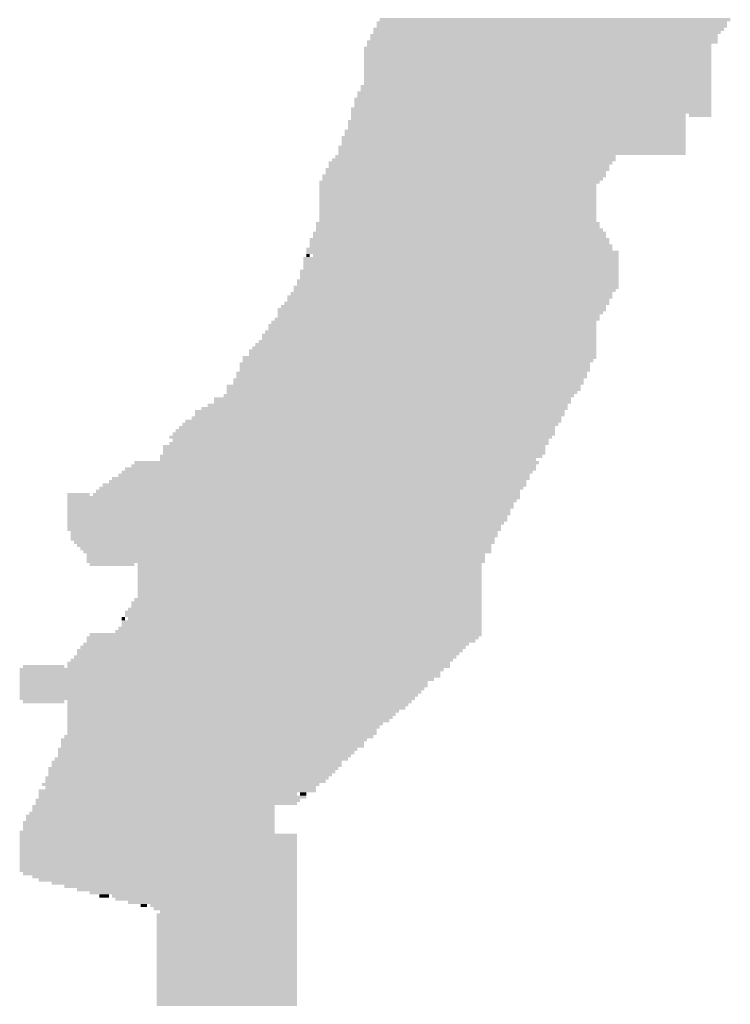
# Model space of a CAD drawing. Extents: x 0 to 579, y 0 to 878.
# Tile 31 of 34: x 368 to 428, y 676 to 759. Entities that reach past the tile are written whole.
import ezdxf

# ---------------------------------------------------------------- set-up
doc = ezdxf.new("R2010")
doc.units = 0
doc.header["$MEASUREMENT"] = 0

msp = doc.modelspace()

# ---------------------------------------------------------------- linework, layer by layer
at = {"color": 7, "linetype": 'Continuous', "lineweight": 0}
for points in [[(398.551, 759.011), (428.193, 759.011), (398.551, 759.28), (428.193, 759.28)], [(398.012, 758.202), (427.654, 758.202), (398.012, 758.472), (427.654, 758.472)], [(398.012, 757.933), (427.384, 757.933), (398.012, 758.202), (427.384, 758.202)], [(398.281, 758.741), (427.923, 758.741), (398.281, 759.011), (427.923, 759.011)], [(398.281, 758.472), (427.923, 758.472), (398.281, 758.741), (427.923, 758.741)], [(397.473, 757.125), (427.115, 757.125), (397.473, 757.394), (427.115, 757.394)], [(397.742, 757.664), (427.115, 757.664), (397.742, 757.933), (427.115, 757.933)], [(397.742, 757.394), (427.115, 757.394), (397.742, 757.664), (427.115, 757.664)], [(397.203, 756.586), (426.576, 756.586), (397.203, 756.856), (426.576, 756.856)], [(397.203, 756.317), (426.576, 756.317), (397.203, 756.586), (426.576, 756.586)], [(397.473, 756.856), (426.576, 756.856), (397.473, 757.125), (426.576, 757.125)], [(397.203, 756.048), (426.576, 756.048), (397.203, 756.317), (426.576, 756.317)], [(397.203, 755.778), (426.576, 755.778), (397.203, 756.048), (426.576, 756.048)], [(397.203, 755.509), (426.576, 755.509), (397.203, 755.778), (426.576, 755.778)], [(397.203, 755.24), (426.576, 755.24), (397.203, 755.509), (426.576, 755.509)], [(397.203, 754.97), (426.576, 754.97), (397.203, 755.24), (426.576, 755.24)], [(397.203, 754.701), (426.576, 754.701), (397.203, 754.97), (426.576, 754.97)], [(397.203, 754.432), (426.576, 754.432), (397.203, 754.701), (426.576, 754.701)], [(397.203, 754.162), (426.576, 754.162), (397.203, 754.432), (426.576, 754.432)], [(397.203, 753.893), (426.576, 753.893), (397.203, 754.162), (426.576, 754.162)], [(396.934, 753.354), (426.576, 753.354), (396.934, 753.624), (426.576, 753.624)], [(396.934, 753.085), (426.576, 753.085), (396.934, 753.354), (426.576, 753.354)], [(397.203, 753.624), (426.576, 753.624), (397.203, 753.893), (426.576, 753.893)], [(396.395, 752.277), (426.576, 752.277), (396.395, 752.546), (426.576, 752.546)], [(396.664, 752.816), (426.576, 752.816), (396.664, 753.085), (426.576, 753.085)], [(396.664, 752.546), (426.576, 752.546), (396.664, 752.816), (426.576, 752.816)], [(396.125, 751.469), (426.576, 751.469), (396.125, 751.738), (426.576, 751.738)], [(396.395, 752.008), (426.576, 752.008), (396.395, 752.277), (426.576, 752.277)], [(396.395, 751.738), (426.576, 751.738), (396.395, 752.008), (426.576, 752.008)], [(396.125, 751.2), (426.576, 751.2), (396.125, 751.469), (426.576, 751.469)], [(396.125, 750.93), (424.42, 750.93), (396.125, 751.2), (424.42, 751.2)], [(396.125, 750.661), (424.42, 750.661), (396.125, 750.93), (424.42, 750.93)], [(424.689, 750.93), (426.576, 750.93), (424.689, 751.2), (426.576, 751.2)], [(395.856, 750.392), (424.42, 750.392), (395.856, 750.661), (424.42, 750.661)], [(395.856, 750.122), (424.42, 750.122), (395.856, 750.392), (424.42, 750.392)], [(395.856, 749.853), (424.42, 749.853), (395.856, 750.122), (424.42, 750.122)], [(395.317, 749.045), (424.42, 749.045), (395.317, 749.314), (424.42, 749.314)], [(395.586, 749.583), (424.42, 749.583), (395.586, 749.853), (424.42, 749.853)], [(395.586, 749.314), (424.42, 749.314), (395.586, 749.583), (424.42, 749.583)], [(395.047, 748.237), (424.42, 748.237), (395.047, 748.506), (424.42, 748.506)], [(395.047, 747.967), (424.42, 747.967), (395.047, 748.237), (424.42, 748.237)], [(395.317, 748.775), (424.42, 748.775), (395.317, 749.045), (424.42, 749.045)], [(395.317, 748.506), (424.42, 748.506), (395.317, 748.775), (424.42, 748.775)], [(394.508, 747.159), (418.492, 747.159), (394.508, 747.429), (418.492, 747.429)], [(394.778, 747.429), (418.492, 747.429), (394.778, 747.698), (418.492, 747.698)], [(395.047, 747.698), (424.42, 747.698), (395.047, 747.967), (424.42, 747.967)], [(393.969, 746.351), (417.953, 746.351), (393.969, 746.621), (417.953, 746.621)], [(394.239, 746.89), (418.222, 746.89), (394.239, 747.159), (418.222, 747.159)], [(394.239, 746.621), (417.953, 746.621), (394.239, 746.89), (417.953, 746.89)], [(393.7, 745.813), (417.683, 745.813), (393.7, 746.082), (417.683, 746.082)], [(393.7, 745.543), (417.414, 745.543), (393.7, 745.813), (417.414, 745.813)], [(393.969, 746.082), (417.683, 746.082), (393.969, 746.351), (417.683, 746.351)], [(393.431, 745.274), (417.144, 745.274), (393.431, 745.543), (417.144, 745.543)], [(393.431, 745.005), (416.875, 745.005), (393.431, 745.274), (416.875, 745.274)], [(393.431, 744.735), (416.875, 744.735), (393.431, 745.005), (416.875, 745.005)], [(393.431, 744.466), (416.875, 744.466), (393.431, 744.735), (416.875, 744.735)], [(393.431, 744.197), (416.875, 744.197), (393.431, 744.466), (416.875, 744.466)], [(393.431, 743.927), (416.875, 743.927), (393.431, 744.197), (416.875, 744.197)], [(393.431, 743.658), (416.875, 743.658), (393.431, 743.927), (416.875, 743.927)], [(393.431, 743.389), (416.875, 743.389), (393.431, 743.658), (416.875, 743.658)], [(393.431, 743.119), (416.875, 743.119), (393.431, 743.389), (416.875, 743.389)], [(393.431, 742.85), (416.875, 742.85), (393.431, 743.119), (416.875, 743.119)], [(393.431, 742.581), (416.875, 742.581), (393.431, 742.85), (416.875, 742.85)], [(393.431, 742.311), (416.875, 742.311), (393.431, 742.581), (416.875, 742.581)], [(393.161, 741.773), (417.144, 741.773), (393.161, 742.042), (417.144, 742.042)], [(393.161, 741.503), (417.144, 741.503), (393.161, 741.773), (417.144, 741.773)], [(393.431, 742.042), (416.875, 742.042), (393.431, 742.311), (416.875, 742.311)], [(392.892, 740.964), (417.683, 740.964), (392.892, 741.234), (417.683, 741.234)], [(392.892, 740.695), (417.683, 740.695), (392.892, 740.964), (417.683, 740.964)], [(393.161, 741.234), (417.414, 741.234), (393.161, 741.503), (417.414, 741.503)], [(392.622, 740.426), (417.953, 740.426), (392.622, 740.695), (417.953, 740.695)], [(392.622, 740.156), (417.953, 740.156), (392.622, 740.426), (417.953, 740.426)], [(392.622, 739.887), (418.222, 739.887), (392.622, 740.156), (418.222, 740.156)], [(392.083, 738.81), (418.761, 738.81), (392.083, 739.079), (418.761, 739.079)], [(392.353, 739.618), (418.222, 739.618), (392.353, 739.887), (418.222, 739.887)], [(392.353, 739.348), (418.761, 739.348), (392.353, 739.618), (418.761, 739.618)], [(392.353, 739.079), (392.622, 739.079), (392.353, 739.348), (392.622, 739.348)], [(392.892, 739.079), (418.761, 739.079), (392.892, 739.348), (418.761, 739.348)], [(392.083, 738.54), (418.761, 738.54), (392.083, 738.81), (418.761, 738.81)], [(392.083, 738.271), (418.761, 738.271), (392.083, 738.54), (418.761, 738.54)], [(392.083, 738.002), (418.761, 738.002), (392.083, 738.271), (418.761, 738.271)], [(391.814, 737.732), (418.761, 737.732), (391.814, 738.002), (418.761, 738.002)], [(391.814, 737.463), (418.761, 737.463), (391.814, 737.732), (418.761, 737.732)], [(391.814, 737.194), (418.761, 737.194), (391.814, 737.463), (418.761, 737.463)], [(391.275, 736.386), (418.761, 736.386), (391.275, 736.655), (418.761, 736.655)], [(391.544, 736.924), (418.761, 736.924), (391.544, 737.194), (418.761, 737.194)], [(391.544, 736.655), (418.761, 736.655), (391.544, 736.924), (418.761, 736.924)], [(390.736, 735.578), (418.222, 735.578), (390.736, 735.847), (418.222, 735.847)], [(391.005, 735.847), (418.222, 735.847), (391.005, 736.116), (418.222, 736.116)], [(391.275, 736.116), (418.492, 736.116), (391.275, 736.386), (418.492, 736.386)], [(390.197, 734.77), (417.683, 734.77), (390.197, 735.039), (417.683, 735.039)], [(390.466, 735.039), (417.953, 735.039), (390.466, 735.308), (417.953, 735.308)], [(390.736, 735.308), (417.953, 735.308), (390.736, 735.578), (417.953, 735.578)], [(389.927, 734.5), (417.683, 734.5), (389.927, 734.77), (417.683, 734.77)], [(389.927, 734.231), (417.414, 734.231), (389.927, 734.5), (417.414, 734.5)], [(389.927, 733.962), (417.144, 733.962), (389.927, 734.231), (417.144, 734.231)], [(389.119, 733.154), (416.875, 733.154), (389.119, 733.423), (416.875, 733.423)], [(389.388, 733.423), (416.875, 733.423), (389.388, 733.692), (416.875, 733.692)], [(389.658, 733.692), (417.144, 733.692), (389.658, 733.962), (417.144, 733.962)], [(388.58, 732.345), (416.875, 732.345), (388.58, 732.615), (416.875, 732.615)], [(388.849, 732.615), (416.875, 732.615), (388.849, 732.884), (416.875, 732.884)], [(389.119, 732.884), (416.875, 732.884), (389.119, 733.154), (416.875, 733.154)], [(388.041, 731.537), (416.875, 731.537), (388.041, 731.807), (416.875, 731.807)], [(388.311, 731.807), (416.875, 731.807), (388.311, 732.076), (416.875, 732.076)], [(388.58, 732.076), (416.875, 732.076), (388.58, 732.345), (416.875, 732.345)], [(387.502, 730.999), (416.875, 730.999), (387.502, 731.268), (416.875, 731.268)], [(387.502, 730.729), (416.875, 730.729), (387.502, 730.999), (416.875, 730.999)], [(387.772, 731.268), (416.875, 731.268), (387.772, 731.537), (416.875, 731.537)], [(386.694, 729.921), (416.336, 729.921), (386.694, 730.191), (416.336, 730.191)], [(386.694, 729.652), (416.336, 729.652), (386.694, 729.921), (416.336, 729.921)], [(386.963, 730.46), (416.875, 730.46), (386.963, 730.729), (416.875, 730.729)], [(386.963, 730.191), (416.605, 730.191), (386.963, 730.46), (416.605, 730.46)], [(386.424, 729.113), (416.066, 729.113), (386.424, 729.383), (416.066, 729.383)], [(386.424, 728.844), (416.066, 728.844), (386.424, 729.113), (416.066, 729.113)], [(386.694, 729.383), (416.336, 729.383), (386.694, 729.652), (416.336, 729.652)], [(385.616, 728.036), (415.527, 728.036), (385.616, 728.305), (415.527, 728.305)], [(386.155, 728.575), (415.797, 728.575), (386.155, 728.844), (415.797, 728.844)], [(386.155, 728.305), (415.797, 728.305), (386.155, 728.575), (415.797, 728.575)], [(385.346, 727.228), (414.988, 727.228), (385.346, 727.497), (414.988, 727.497)], [(385.616, 727.767), (415.527, 727.767), (385.616, 728.036), (415.527, 728.036)], [(385.616, 727.497), (415.258, 727.497), (385.616, 727.767), (415.258, 727.767)], [(383.999, 726.42), (414.449, 726.42), (383.999, 726.689), (414.449, 726.689)], [(384.538, 726.959), (414.719, 726.959), (384.538, 727.228), (414.719, 727.228)], [(384.538, 726.689), (414.719, 726.689), (384.538, 726.959), (414.719, 726.959)], [(382.921, 725.881), (414.18, 725.881), (382.921, 726.151), (414.18, 726.151)], [(382.921, 725.612), (414.18, 725.612), (382.921, 725.881), (414.18, 725.881)], [(383.46, 726.151), (414.449, 726.151), (383.46, 726.42), (414.449, 726.42)], [(381.843, 724.804), (413.641, 724.804), (381.843, 725.073), (413.641, 725.073)], [(382.113, 725.073), (413.91, 725.073), (382.113, 725.343), (413.91, 725.343)], [(382.652, 725.343), (413.91, 725.343), (382.652, 725.612), (413.91, 725.612)], [(381.035, 723.996), (413.372, 723.996), (381.035, 724.265), (413.372, 724.265)], [(381.304, 724.265), (413.372, 724.265), (381.304, 724.535), (413.372, 724.535)], [(381.574, 724.535), (413.372, 724.535), (381.574, 724.804), (413.372, 724.804)], [(380.765, 723.726), (413.102, 723.726), (380.765, 723.996), (413.102, 723.996)], [(380.765, 723.188), (412.833, 723.188), (380.765, 723.457), (412.833, 723.457)], [(381.035, 723.457), (412.833, 723.457), (381.035, 723.726), (412.833, 723.726)], [(380.226, 722.918), (412.563, 722.918), (380.226, 723.188), (412.563, 723.188)], [(380.226, 722.649), (412.563, 722.649), (380.226, 722.918), (412.563, 722.918)], [(380.226, 722.38), (412.563, 722.38), (380.226, 722.649), (412.563, 722.649)], [(377.801, 721.572), (412.024, 721.572), (377.801, 721.841), (412.024, 721.841)], [(379.957, 722.11), (412.294, 722.11), (379.957, 722.38), (412.294, 722.38)], [(379.957, 721.841), (411.755, 721.841), (379.957, 722.11), (411.755, 722.11)], [(376.454, 720.494), (411.216, 720.494), (376.454, 720.764), (411.216, 720.764)], [(376.723, 720.764), (411.485, 720.764), (376.723, 721.033), (411.485, 721.033)], [(376.993, 721.033), (411.755, 721.033), (376.993, 721.302), (411.755, 721.302)], [(377.532, 721.302), (411.755, 721.302), (377.532, 721.572), (411.755, 721.572)], [(375.106, 719.686), (410.946, 719.686), (375.106, 719.956), (410.946, 719.956)], [(375.645, 719.956), (410.946, 719.956), (375.645, 720.225), (410.946, 720.225)], [(375.915, 720.225), (411.216, 720.225), (375.915, 720.494), (411.216, 720.494)], [(372.142, 718.878), (374.028, 718.878), (372.142, 719.148), (374.028, 719.148)], [(374.298, 718.878), (410.407, 718.878), (374.298, 719.148), (410.407, 719.148)], [(374.567, 719.148), (410.407, 719.148), (374.567, 719.417), (410.407, 719.417)], [(374.837, 719.417), (410.677, 719.417), (374.837, 719.686), (410.677, 719.686)], [(372.142, 718.609), (410.407, 718.609), (372.142, 718.878), (410.407, 718.878)], [(372.142, 718.34), (410.138, 718.34), (372.142, 718.609), (410.138, 718.609)], [(372.142, 718.07), (409.868, 718.07), (372.142, 718.34), (409.868, 718.34)], [(372.142, 717.801), (409.868, 717.801), (372.142, 718.07), (409.868, 718.07)], [(372.142, 717.532), (409.599, 717.532), (372.142, 717.801), (409.599, 717.801)], [(372.142, 717.262), (409.599, 717.262), (372.142, 717.532), (409.599, 717.532)], [(372.142, 716.993), (409.329, 716.993), (372.142, 717.262), (409.329, 717.262)], [(372.142, 716.724), (409.329, 716.724), (372.142, 716.993), (409.329, 716.993)], [(372.142, 716.454), (409.06, 716.454), (372.142, 716.724), (409.06, 716.724)], [(372.142, 716.185), (408.79, 716.185), (372.142, 716.454), (408.79, 716.454)], [(372.142, 715.916), (408.79, 715.916), (372.142, 716.185), (408.79, 716.185)], [(372.412, 715.646), (408.521, 715.646), (372.412, 715.916), (408.521, 715.916)], [(372.412, 715.377), (408.521, 715.377), (372.412, 715.646), (408.521, 715.646)], [(372.412, 715.107), (408.252, 715.107), (372.412, 715.377), (408.252, 715.377)], [(372.681, 714.838), (408.252, 714.838), (372.681, 715.107), (408.252, 715.107)], [(372.951, 714.569), (407.982, 714.569), (372.951, 714.838), (407.982, 714.838)], [(373.22, 714.299), (407.982, 714.299), (373.22, 714.569), (407.982, 714.569)], [(373.49, 714.03), (407.982, 714.03), (373.49, 714.299), (407.982, 714.299)], [(373.759, 713.761), (407.443, 713.761), (373.759, 714.03), (407.443, 714.03)], [(373.759, 713.491), (407.443, 713.491), (373.759, 713.761), (407.443, 713.761)], [(373.759, 713.222), (407.443, 713.222), (373.759, 713.491), (407.443, 713.491)], [(374.028, 712.953), (377.801, 712.953), (374.028, 713.222), (377.801, 713.222)], [(378.071, 712.953), (407.174, 712.953), (378.071, 713.222), (407.174, 713.222)], [(378.071, 712.683), (407.174, 712.683), (378.071, 712.953), (407.174, 712.953)], [(378.071, 712.414), (407.174, 712.414), (378.071, 712.683), (407.174, 712.683)], [(378.071, 712.145), (407.174, 712.145), (378.071, 712.414), (407.174, 712.414)], [(378.071, 711.875), (407.174, 711.875), (378.071, 712.145), (407.174, 712.145)], [(378.071, 711.606), (407.174, 711.606), (378.071, 711.875), (407.174, 711.875)], [(378.071, 711.337), (407.174, 711.337), (378.071, 711.606), (407.174, 711.606)], [(378.071, 711.067), (407.174, 711.067), (378.071, 711.337), (407.174, 711.337)], [(378.071, 710.798), (407.174, 710.798), (378.071, 711.067), (407.174, 711.067)], [(378.071, 710.529), (407.174, 710.529), (378.071, 710.798), (407.174, 710.798)], [(377.532, 709.721), (407.174, 709.721), (377.532, 709.99), (407.174, 709.99)], [(377.801, 709.99), (407.174, 709.99), (377.801, 710.259), (407.174, 710.259)], [(378.071, 710.259), (407.174, 710.259), (378.071, 710.529), (407.174, 710.529)], [(376.993, 708.913), (407.174, 708.913), (376.993, 709.182), (407.174, 709.182)], [(377.262, 709.182), (407.174, 709.182), (377.262, 709.451), (407.174, 709.451)], [(377.532, 709.451), (407.174, 709.451), (377.532, 709.721), (407.174, 709.721)], [(376.723, 708.374), (376.993, 708.374), (376.723, 708.643), (376.993, 708.643)], [(376.723, 708.105), (407.174, 708.105), (376.723, 708.374), (407.174, 708.374)], [(376.993, 708.643), (407.174, 708.643), (376.993, 708.913), (407.174, 708.913)], [(377.262, 708.374), (407.174, 708.374), (377.262, 708.643), (407.174, 708.643)], [(376.184, 707.297), (407.174, 707.297), (376.184, 707.566), (407.174, 707.566)], [(376.454, 707.566), (407.174, 707.566), (376.454, 707.835), (407.174, 707.835)], [(376.723, 707.835), (407.174, 707.835), (376.723, 708.105), (407.174, 708.105)], [(373.759, 706.758), (406.904, 706.758), (373.759, 707.027), (406.904, 707.027)], [(373.759, 706.488), (406.635, 706.488), (373.759, 706.758), (406.635, 706.758)], [(374.028, 707.027), (407.174, 707.027), (374.028, 707.297), (407.174, 707.297)], [(372.951, 705.68), (405.557, 705.68), (372.951, 705.95), (405.557, 705.95)], [(373.22, 705.95), (405.826, 705.95), (373.22, 706.219), (405.826, 706.219)], [(373.49, 706.219), (406.096, 706.219), (373.49, 706.488), (406.096, 706.488)], [(372.412, 704.872), (404.748, 704.872), (372.412, 705.142), (404.748, 705.142)], [(372.681, 705.142), (405.018, 705.142), (372.681, 705.411), (405.018, 705.411)], [(372.951, 705.411), (405.287, 705.411), (372.951, 705.68), (405.287, 705.68)], [(368.1, 704.064), (403.94, 704.064), (368.1, 704.334), (403.94, 704.334)], [(368.37, 704.334), (371.873, 704.334), (368.37, 704.603), (371.873, 704.603)], [(372.142, 704.603), (404.479, 704.603), (372.142, 704.872), (404.479, 704.872)], [(372.142, 704.334), (404.479, 704.334), (372.142, 704.603), (404.479, 704.603)], [(368.1, 703.795), (403.67, 703.795), (368.1, 704.064), (403.67, 704.064)], [(368.1, 703.526), (403.67, 703.526), (368.1, 703.795), (403.67, 703.795)], [(368.1, 703.256), (403.132, 703.256), (368.1, 703.526), (403.132, 703.526)], [(368.1, 702.987), (402.593, 702.987), (368.1, 703.256), (402.593, 703.256)], [(368.1, 702.718), (402.593, 702.718), (368.1, 702.987), (402.593, 702.987)], [(368.1, 702.448), (402.323, 702.448), (368.1, 702.718), (402.323, 702.718)], [(368.1, 702.179), (402.054, 702.179), (368.1, 702.448), (402.054, 702.448)], [(368.1, 701.91), (401.784, 701.91), (368.1, 702.179), (401.784, 702.179)], [(368.1, 701.64), (401.515, 701.64), (368.1, 701.91), (401.515, 701.91)], [(368.37, 701.371), (371.873, 701.371), (368.37, 701.64), (371.873, 701.64)], [(372.142, 701.371), (401.245, 701.371), (372.142, 701.64), (401.245, 701.64)], [(372.142, 701.102), (400.976, 701.102), (372.142, 701.371), (400.976, 701.371)], [(372.142, 700.832), (400.706, 700.832), (372.142, 701.102), (400.706, 701.102)], [(372.142, 700.563), (400.167, 700.563), (372.142, 700.832), (400.167, 700.832)], [(372.142, 700.294), (399.898, 700.294), (372.142, 700.563), (399.898, 700.563)], [(372.142, 700.024), (399.628, 700.024), (372.142, 700.294), (399.628, 700.294)], [(372.142, 699.755), (399.359, 699.755), (372.142, 700.024), (399.359, 700.024)], [(372.142, 699.486), (398.82, 699.486), (372.142, 699.755), (398.82, 699.755)], [(372.142, 699.216), (398.551, 699.216), (372.142, 699.486), (398.551, 699.486)], [(372.142, 698.947), (398.281, 698.947), (372.142, 699.216), (398.281, 699.216)], [(371.603, 698.139), (397.473, 698.139), (371.603, 698.408), (397.473, 698.408)], [(371.873, 698.408), (398.012, 698.408), (371.873, 698.678), (398.012, 698.678)], [(372.142, 698.678), (398.281, 698.678), (372.142, 698.947), (398.281, 698.947)], [(371.334, 697.331), (396.664, 697.331), (371.334, 697.6), (396.664, 697.6)], [(371.603, 697.869), (397.203, 697.869), (371.603, 698.139), (397.203, 698.139)], [(371.603, 697.6), (397.203, 697.6), (371.603, 697.869), (397.203, 697.869)], [(371.064, 696.523), (395.856, 696.523), (371.064, 696.792), (395.856, 696.792)], [(371.334, 697.061), (396.395, 697.061), (371.334, 697.331), (396.395, 697.331)], [(371.334, 696.792), (396.125, 696.792), (371.334, 697.061), (396.125, 697.061)], [(370.525, 695.715), (395.047, 695.715), (370.525, 695.984), (395.047, 695.984)], [(370.795, 696.253), (395.317, 696.253), (370.795, 696.523), (395.317, 696.523)], [(370.795, 695.984), (395.317, 695.984), (370.795, 696.253), (395.317, 696.253)], [(370.256, 694.907), (394.239, 694.907), (370.256, 695.176), (394.239, 695.176)], [(370.525, 695.445), (394.778, 695.445), (370.525, 695.715), (394.778, 695.715)], [(370.525, 695.176), (394.508, 695.176), (370.525, 695.445), (394.508, 695.445)], [(369.986, 694.368), (393.431, 694.368), (369.986, 694.637), (393.431, 694.637)], [(370.256, 694.637), (393.969, 694.637), (370.256, 694.907), (393.969, 694.907)], [(370.256, 694.099), (393.161, 694.099), (370.256, 694.368), (393.161, 694.368)], [(369.447, 693.021), (391.814, 693.021), (369.447, 693.291), (391.814, 693.291)], [(369.717, 693.829), (393.161, 693.829), (369.717, 694.099), (393.161, 694.099)], [(369.717, 693.56), (391.544, 693.56), (369.717, 693.829), (391.544, 693.829)], [(369.717, 693.291), (392.353, 693.291), (369.717, 693.56), (392.353, 693.56)], [(391.814, 693.56), (392.353, 693.56), (391.814, 693.829), (392.353, 693.829)], [(369.178, 692.483), (389.658, 692.483), (369.178, 692.752), (389.658, 692.752)], [(369.178, 692.213), (389.658, 692.213), (369.178, 692.483), (389.658, 692.483)], [(369.447, 692.752), (391.544, 692.752), (369.447, 693.021), (391.544, 693.021)], [(368.639, 691.675), (389.658, 691.675), (368.639, 691.944), (389.658, 691.944)], [(368.639, 691.405), (389.658, 691.405), (368.639, 691.675), (389.658, 691.675)], [(368.908, 691.944), (389.658, 691.944), (368.908, 692.213), (389.658, 692.213)], [(368.37, 691.136), (389.658, 691.136), (368.37, 691.405), (389.658, 691.405)], [(368.37, 690.867), (389.658, 690.867), (368.37, 691.136), (389.658, 691.136)], [(368.37, 690.597), (389.658, 690.597), (368.37, 690.867), (389.658, 690.867)], [(368.1, 690.328), (389.658, 690.328), (368.1, 690.597), (389.658, 690.597)], [(368.1, 690.059), (391.544, 690.059), (368.1, 690.328), (391.544, 690.328)], [(368.1, 689.789), (391.544, 689.789), (368.1, 690.059), (391.544, 690.059)], [(368.1, 689.52), (391.544, 689.52), (368.1, 689.789), (391.544, 689.789)], [(368.1, 689.25), (391.544, 689.25), (368.1, 689.52), (391.544, 689.52)], [(368.1, 688.981), (391.544, 688.981), (368.1, 689.25), (391.544, 689.25)], [(368.1, 688.712), (391.544, 688.712), (368.1, 688.981), (391.544, 688.981)], [(368.1, 688.442), (391.544, 688.442), (368.1, 688.712), (391.544, 688.712)], [(368.1, 688.173), (391.544, 688.173), (368.1, 688.442), (391.544, 688.442)], [(368.1, 687.904), (391.544, 687.904), (368.1, 688.173), (391.544, 688.173)], [(368.1, 687.634), (391.544, 687.634), (368.1, 687.904), (391.544, 687.904)], [(368.1, 687.365), (391.544, 687.365), (368.1, 687.634), (391.544, 687.634)], [(368.1, 687.096), (391.544, 687.096), (368.1, 687.365), (391.544, 687.365)], [(368.37, 686.826), (391.544, 686.826), (368.37, 687.096), (391.544, 687.096)], [(369.178, 686.557), (391.544, 686.557), (369.178, 686.826), (391.544, 686.826)], [(369.717, 686.288), (391.544, 686.288), (369.717, 686.557), (391.544, 686.557)], [(370.795, 686.018), (391.544, 686.018), (370.795, 686.288), (391.544, 686.288)], [(371.873, 685.749), (391.544, 685.749), (371.873, 686.018), (391.544, 686.018)], [(372.951, 685.48), (391.544, 685.48), (372.951, 685.749), (391.544, 685.749)], [(374.028, 685.21), (391.544, 685.21), (374.028, 685.48), (391.544, 685.48)], [(374.837, 684.941), (375.645, 684.941), (374.837, 685.21), (375.645, 685.21)], [(375.915, 684.941), (391.544, 684.941), (375.915, 685.21), (391.544, 685.21)], [(376.184, 684.672), (391.544, 684.672), (376.184, 684.941), (391.544, 684.941)], [(377.262, 684.402), (391.544, 684.402), (377.262, 684.672), (391.544, 684.672)], [(378.34, 684.133), (378.879, 684.133), (378.34, 684.402), (378.879, 684.402)], [(379.148, 684.133), (391.544, 684.133), (379.148, 684.402), (391.544, 684.402)], [(379.418, 683.864), (391.544, 683.864), (379.418, 684.133), (391.544, 684.133)], [(379.687, 683.325), (391.544, 683.325), (379.687, 683.594), (391.544, 683.594)], [(379.687, 683.056), (391.544, 683.056), (379.687, 683.325), (391.544, 683.325)], [(379.957, 683.594), (391.544, 683.594), (379.957, 683.864), (391.544, 683.864)], [(379.687, 682.786), (391.544, 682.786), (379.687, 683.056), (391.544, 683.056)], [(379.687, 682.517), (391.544, 682.517), (379.687, 682.786), (391.544, 682.786)], [(379.687, 682.248), (391.544, 682.248), (379.687, 682.517), (391.544, 682.517)], [(379.687, 681.978), (391.544, 681.978), (379.687, 682.248), (391.544, 682.248)], [(379.687, 681.709), (391.544, 681.709), (379.687, 681.978), (391.544, 681.978)], [(379.687, 681.44), (391.544, 681.44), (379.687, 681.709), (391.544, 681.709)], [(379.687, 681.17), (391.544, 681.17), (379.687, 681.44), (391.544, 681.44)], [(379.687, 680.901), (391.544, 680.901), (379.687, 681.17), (391.544, 681.17)], [(379.687, 680.631), (391.544, 680.631), (379.687, 680.901), (391.544, 680.901)], [(379.687, 680.362), (391.544, 680.362), (379.687, 680.631), (391.544, 680.631)], [(379.687, 680.093), (391.544, 680.093), (379.687, 680.362), (391.544, 680.362)], [(379.687, 679.823), (391.544, 679.823), (379.687, 680.093), (391.544, 680.093)], [(379.687, 679.554), (391.544, 679.554), (379.687, 679.823), (391.544, 679.823)], [(379.687, 679.285), (391.544, 679.285), (379.687, 679.554), (391.544, 679.554)], [(379.687, 679.015), (391.544, 679.015), (379.687, 679.285), (391.544, 679.285)], [(379.687, 678.746), (391.544, 678.746), (379.687, 679.015), (391.544, 679.015)], [(379.687, 678.477), (391.544, 678.477), (379.687, 678.746), (391.544, 678.746)], [(379.687, 678.207), (391.544, 678.207), (379.687, 678.477), (391.544, 678.477)], [(379.687, 677.938), (391.544, 677.938), (379.687, 678.207), (391.544, 678.207)], [(379.687, 677.669), (391.544, 677.669), (379.687, 677.938), (391.544, 677.938)], [(379.687, 677.399), (391.544, 677.399), (379.687, 677.669), (391.544, 677.669)], [(379.687, 677.13), (391.544, 677.13), (379.687, 677.399), (391.544, 677.399)], [(379.687, 676.861), (391.544, 676.861), (379.687, 677.13), (391.544, 677.13)], [(379.687, 676.591), (391.544, 676.591), (379.687, 676.861), (391.544, 676.861)], [(379.687, 676.322), (391.544, 676.322), (379.687, 676.591), (391.544, 676.591)], [(379.687, 676.053), (391.544, 676.053), (379.687, 676.322), (391.544, 676.322)], [(379.687, 675.783), (391.544, 675.783), (379.687, 676.053), (391.544, 676.053)]]:
    msp.add_solid(points, dxfattribs=at)

doc.saveas('drawing.dxf')
